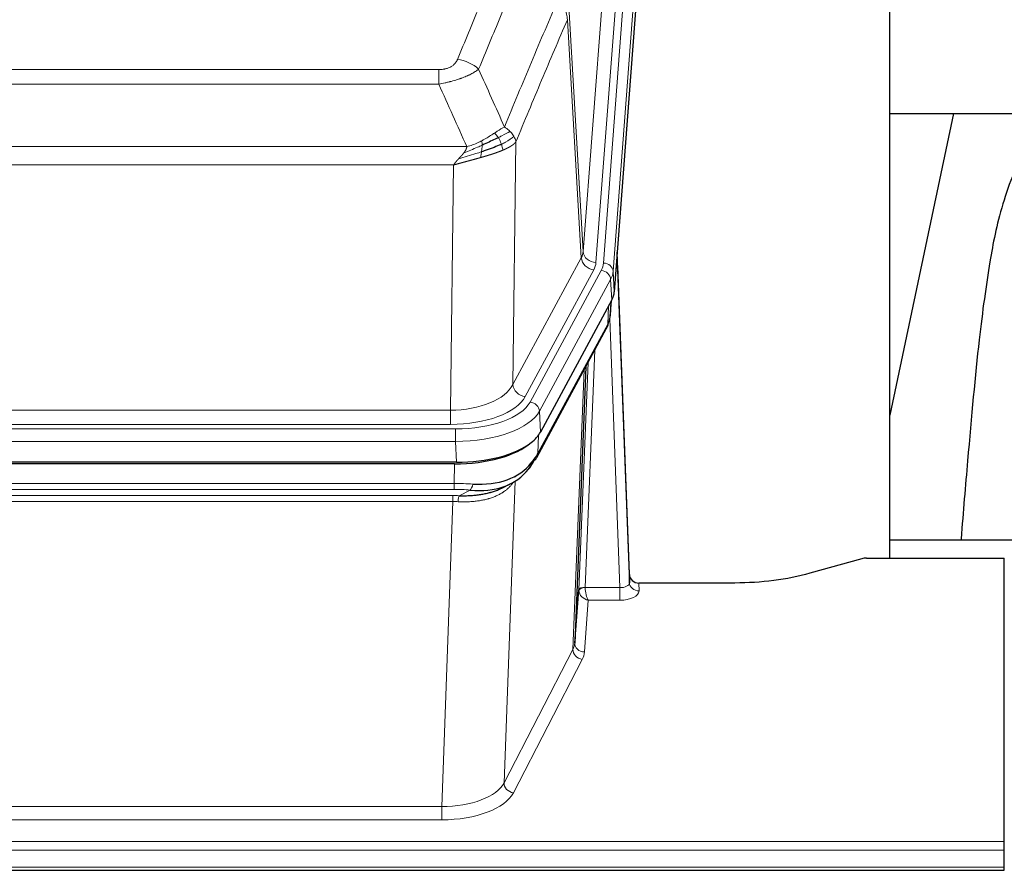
# Model space of a CAD drawing. Header units: inches. Extents: x 0 to 29700, y -16 to 21000.
# Tile 226 of 256: x 25316 to 25623, y 17802 to 18068. Entities that reach past the tile are written whole.
import ezdxf

# ---------------------------------------------------------------- set-up
doc = ezdxf.new("R2010")
doc.units = ezdxf.units.IN
doc.layers.add('1', color=7, linetype='Continuous', true_color=0xffffff)

msp = doc.modelspace()

# ---------------------------------------------------------------- linework, layer by layer
at = {"layer": '1', "color": 110, "linetype": 'Continuous', "lineweight": 13}
for p, q in [((25491.796, 17995.405), (25504.862, 18168.178)), ((25508.854, 18164.751), (25495.788, 17991.978)), ((25498.135, 17991.826), (25511.246, 18165.186)), ((25514.24, 18162.616), (25501.129, 17989.256)), ((25487.419, 18070.081), (25491.796, 17995.405)), ((25491.215, 17993.495), (25486.863, 18067.747)), ((25241.427, 18052.2), (25446.77, 18052.2)), ((25446.77, 18047.637), (25446.77, 18052.2)), ((25446.77, 18047.637), (25241.427, 18047.637)), ((25232.696, 18028.157), (25455.501, 18028.157)), ((25470.821, 18029.603), (25469.863, 17953.952)), ((25451.389, 18022.413), (25236.809, 18022.413)), ((25450.42, 17945.917), (25451.389, 18022.413)), ((25469.863, 17953.952), (25491.215, 17993.495)), ((25473.739, 17950.144), (25495.091, 17989.687)), ((25475.264, 17948.469), (25497.438, 17989.535)), ((25501.129, 17989.256), (25501.503, 17982.883)), ((25500.345, 17986.678), (25478.171, 17945.613)), ((25500.718, 17980.306), (25500.345, 17986.678)), ((25499.449, 17972.801), (25499.667, 17978.359)), ((25500.234, 17975.38), (25500.588, 17980.064)), ((25477.701, 17932.526), (25499.449, 17972.801)), ((25503.215, 17890.557), (25500.084, 17974.409)), ((25495.431, 17964.696), (25492.409, 17890.644)), ((25490.412, 17889.878), (25493.304, 17960.756)), ((25488.597, 17871.25), (25492.065, 17958.461)), ((25237.777, 17945.917), (25450.42, 17945.917)), ((25450.42, 17941.503), (25450.42, 17945.917)), ((25478.171, 17945.613), (25478.464, 17939.091)), ((25450.42, 17941.503), (25237.777, 17941.503)), ((25236.189, 17940.08), (25452.009, 17940.08)), ((25452.009, 17936.174), (25452.009, 17940.08)), ((25477.878, 17938.161), (25477.701, 17932.526)), ((25452.009, 17936.174), (25236.189, 17936.174)), ((25452.302, 17929.653), (25452.009, 17936.174)), ((25451.519, 17923.08), (25451.71, 17929.171)), ((25236.678, 17923.08), (25451.519, 17923.08)), ((25451.519, 17921.215), (25451.519, 17923.08)), ((25470.548, 17923.775), (25467.112, 17829.635)), ((25470.811, 17925.44), (25470.773, 17925.346)), ((25451.519, 17921.215), (25236.678, 17921.215)), ((25453.09, 17919.241), (25456.544, 17920.986)), ((25237.02, 17919.272), (25451.177, 17919.272)), ((25451.177, 17917.407), (25237.02, 17917.407)), ((25447.704, 17822.231), (25451.177, 17917.407)), ((25451.177, 17917.407), (25451.177, 17919.272)), ((25509.196, 17892.004), (25509.206, 17889.556)), ((25492.41, 17890.557), (25503.215, 17890.557)), ((25503.215, 17890.557), (25503.215, 17886.642)), ((25493.373, 17886.642), (25492.179, 17870.494)), ((25503.215, 17886.642), (25493.373, 17886.642)), ((25467.112, 17829.635), (25488.597, 17871.25)), ((25491.506, 17868.187), (25470.021, 17826.572)), ((25240.494, 17822.231), (25447.704, 17822.231)), ((25447.704, 17822.231), (25447.704, 17818.13)), ((25447.704, 17818.13), (25240.494, 17818.13)), ((25066.099, 17811.369), (25623.099, 17811.369)), ((25066.099, 17808.635), (25623.099, 17808.635)), ((25066.099, 17803.387), (25623.099, 17803.387))]:
    msp.add_line(p, q, dxfattribs=at)
at = {"layer": '1', "color": 2, "linetype": 'Continuous', "lineweight": 25}
for p, q in [((25514.621, 18156.337), (25501.503, 17982.883)), ((25587.439, 17899.771), (25587.439, 18088.573)), ((25587.434, 18038.494), (25659.111, 18038.494)), ((25607.282, 18038.491), (25587.439, 17944.335)), ((25506.197, 17894.626), (25502.439, 17995.264)), ((25502.52, 17990.871), (25506.208, 17892.089)), ((25500.718, 17980.306), (25478.464, 17939.091)), ((25500.227, 17975.267), (25500.591, 17980.069)), ((25500.405, 17979.724), (25500.234, 17975.38)), ((25500.227, 17975.267), (25500.234, 17975.38)), ((25477.342, 17931.196), (25499.09, 17971.471)), ((25492.611, 17959.471), (25489.183, 17873.26)), ((25452.302, 17929.653), (25235.895, 17929.653)), ((25451.71, 17929.171), (25236.487, 17929.171)), ((25466.408, 17921.608), (25469.201, 17923.019)), ((25659.437, 17905.344), (25587.44, 17905.344)), ((25578.643, 17899.576), (25562.478, 17895.045)), ((25580.141, 17899.771), (25623.099, 17899.771)), ((25623.099, 17811.369), (25623.099, 17899.771)), ((25506.208, 17892.089), (25506.197, 17894.626)), ((25539.099, 17892.004), (25509.196, 17892.004)), ((25489.183, 17873.26), (25490.412, 17889.878)), ((25623.099, 17808.635), (25623.099, 17811.369)), ((25623.099, 17803.387), (25623.099, 17808.635)), ((25623.099, 17802.372), (25623.099, 17803.387)), ((25066.099, 17802.372), (25623.099, 17802.372))]:
    msp.add_line(p, q, dxfattribs=at)
at = {"layer": '1', "color": 110, "linetype": 'Continuous', "lineweight": 13}
for centre, major_axis, ratio, start_param, end_param in [((25452.617, 18047.198), (9.245, -3.812), 0.7933159, 1.14397, 1.886928), ((25471.77, 17995.916), (-20.038, 0.241), 0.4621297, 2.903225, 3.1123764), ((25495.091, 17993.235), (3.52, -1.9), 0.8606628, 3.6289862, 5.1474227), ((25495.788, 17995.526), (3.989, -0.302), 0.8864705, 3.2608937, 4.7793301), ((25502.52, 17988.718), (-0.214, 6.443), 0.0117452, 5.0526437, 5.774114), ((25471.77, 17992.368), (-24.033, 0.005), 0.4611335, 2.8976848, 3.1068362), ((25474.117, 17992.216), (-24.033, 0.005), 0.4611335, 2.8976848, 3.1068362), ((25498.135, 17989.165), (2.991, -0.226), 0.8864705, 0.119301, 1.6377375), ((25499.521, 17990.78), (2.998, 0.112), 0.4302668, 5.7021495, 6.2671208), ((25497.438, 17986.874), (2.64, -1.425), 0.8606628, 0.4873936, 2.00583), ((25474.117, 17989.555), (27.028, 0.171), 0.4605351, 6.0362132, 6.2453646), ((25495.57, 17973.371), (3.52, -1.9), 0.8606628, 0.0000038, 0.4001271), ((25472.439, 17955.592), (27.538, 20.422), 0.182048, 5.9117306, 5.9437107), ((25450.5, 17956.524), (20.002, 0.126), 0.5302672, 4.7050812, 6.0263936), ((25473.739, 17953.692), (-3.52, 1.9), 0.8606628, 0.4873936, 2.00583), ((25450.5, 17952.976), (24.002, 0.049), 0.477994, 4.708097, 6.0294094), ((25451.957, 17951.177), (-24.02, 0.03), 0.4619935, 1.5735185, 2.8978281), ((25475.264, 17945.808), (2.64, -1.425), 0.8606628, 0.4873936, 2.00583), ((25451.957, 17948.516), (27.018, 0.111), 0.4567867, 4.7124116, 6.0367213), ((25473.823, 17933.096), (3.52, -1.9), 0.8606628, 0.0000038, 0.4001271), ((25450.87, 17915.646), (27.015, 0.091), 0.2751837, 1.3250001, 1.545831), ((25456.544, 17924.822), (-0.368, -3.983), 0.2964475, 0.3019504, 1.0888865), ((25450.87, 17911.811), (23.017, 0.318), 0.4083138, 1.3161001, 1.5369309), ((25450.388, 17909.46), (24.025, 0.387), 0.4081206, 1.4515092, 1.5313568), ((25450.388, 17905.625), (20.023, 0.877), 0.5868265, 1.4258228, 1.5056703), ((25453.09, 17915.406), (0.131, 3.998), 0.1099517, 0.2897867, 1.0584981), ((25503.203, 17892.18), (-3.004, 0.138), 0.5390598, 1.5996723, 3.1704686), ((25509.206, 17892.18), (-3, -0.013), 0.8746179, 0.0299147, 1.5670846), ((25493.409, 17889.751), (-2.996, 0.15), 0.8842156, 0.0089588, 0.1047243), ((25492.409, 17889.783), (1.998, -0.082), 0.4302193, 1.5883537, 3.1255299), ((25492.41, 17889.696), (-1.996, -0.13), 0.4297663, 4.6843512, 6.2157251), ((25493.373, 17889.266), (-2.669, 1.608), 0.8008031, 0.5106166, 2.0203264), ((25493.409, 17890.613), (1.001, 0.011), 0.9036689, 3.0949665, 3.1907321), ((25493.373, 17889.266), (-0.506, 2.997), 0.2740591, 1.0794715, 2.5891813), ((25503.203, 17889.556), (-6.003, 0.008), 0.4854373, 1.5734916, 3.1442879), ((25491.506, 17870.81), (2.666, -1.376), 0.8484453, 3.5215353, 5.1252561), ((25469.18, 17873.515), (20.016, 0.121), 0.4848834, 6.0350943, 6.2444185), ((25492.179, 17873.117), (2.992, -0.221), 0.8740585, 3.1714428, 4.7769181), ((25469.18, 17870.891), (23.014, 0.002), 0.4845187, 6.038018, 6.2473422), ((25447.697, 17831.905), (20.013, 0.104), 0.483363, 4.7101919, 6.0355739), ((25470.021, 17829.196), (2.666, -1.376), 0.8484453, 3.5215353, 5.1252561), ((25447.697, 17829.281), (-23.012, 0.004), 0.4845836, 1.5711584, 2.8965404)]:
    msp.add_ellipse(centre, major_axis=major_axis, ratio=ratio, start_param=start_param, end_param=end_param, dxfattribs=at)
at = {"layer": '1', "color": 2, "linetype": 'Continuous', "lineweight": 25}
for centre, major_axis, ratio, start_param, end_param in [((25474.483, 17983.322), (-27.037, 0.006), 0.4611335, 2.8976848, 3.1068362), ((25473.59, 17984.868), (-26.161, 11.46), 0.4493681, 3.1218709, 3.267222), ((25472.439, 17955.592), (27.174, 22.247), 0.2659535, 6.0029101, 6.0348903), ((25495.736, 17973.692), (3.584, -1.776), 0.8816114, 6.2824956, 6.6531678), ((25452.244, 17942.137), (-27.023, 0.034), 0.4619935, 2.6128783, 2.8978281), ((25451.685, 17941.646), (-27.01, 0.015), 0.4618579, 1.5720062, 2.656), ((25452.244, 17942.137), (-27.023, 0.034), 0.4619935, 1.5735185, 2.6128783), ((25450.87, 17915.646), (27.355, 20.182), 0.1876908, 5.6857719, 5.9066027), ((25451.773, 17944.464), (-25.329, 12.681), 0.6929209, 2.1169098, 3.0007467), ((25453.566, 17912.784), (23.434, 19.972), 0.1471226, 5.6997031, 5.9205339), ((25472.046, 17930.414), (3.195, -2.407), 0.6715965, 6.033487, 6.820423), ((25473.823, 17933.096), (3.52, -1.9), 0.8606628, 5.9153676, 6.2831892), ((25451.773, 17944.464), (-23.359, 16.381), 0.7286412, 2.2260513, 3.1098882), ((25473.945, 17922.924), (-3.388, 2.127), 0.8041825, 6.1083502, 6.2835535), ((25580.144, 17898.314), (-3, 0.002), 0.4856498, 4.7136997, 5.2369038), ((25509.195, 17894.717), (-3, 0.002), 0.9042699, 0.0343167, 1.5714866)]:
    msp.add_ellipse(centre, major_axis=major_axis, ratio=ratio, start_param=start_param, end_param=end_param, dxfattribs=at)
at = {"layer": '1', "color": 110, "linetype": 'Continuous', "lineweight": 13}
for points, knots in [([(25452.617, 18055.354), (25453.751, 18058.116), (25454.886, 18060.866), (25457.159, 18066.343), (25458.296, 18069.071), (25461.711, 18077.219), (25463.993, 18082.606), (25466.278, 18087.946)], [0, 0, 0, 0, 0.25, 0.25, 0.5, 0.5, 1, 1, 1, 1]), ([(25472.875, 18084.86), (25470.586, 18079.523), (25468.302, 18074.142), (25464.883, 18066.001), (25463.744, 18063.276), (25461.469, 18057.803), (25460.332, 18055.055), (25459.197, 18052.297)], [0, 0, 0, 0, 0.5, 0.5, 0.75, 0.75, 1, 1, 1, 1]), ([(25467.264, 18034.249), (25468.662, 18037.664), (25470.061, 18041.061), (25472.864, 18047.823), (25474.267, 18051.187), (25478.48, 18061.226), (25481.296, 18067.85), (25484.118, 18074.406)], [0, 0, 0, 0, 0.25, 0.25, 0.5, 0.5, 1, 1, 1, 1]), ([(25484.118, 18074.406), (25484.527, 18073.923), (25484.899, 18073.412), (25485.558, 18072.348), (25485.843, 18071.796), (25486.315, 18070.664), (25486.501, 18070.085), (25486.764, 18068.918), (25486.842, 18068.331), (25486.863, 18067.747)], [0, 0, 0, 0, 0.25, 0.25, 0.5, 0.5, 0.75, 0.75, 1, 1, 1, 1]), ([(25486.863, 18067.747), (25484.177, 18061.515), (25481.498, 18055.22), (25477.487, 18045.683), (25476.151, 18042.489), (25473.484, 18036.069), (25472.151, 18032.844), (25470.821, 18029.603)], [0, 0, 0, 0, 0.5, 0.5, 0.75, 0.75, 1, 1, 1, 1]), ([(25452.617, 18055.354), (25452.596, 18055.303), (25452.574, 18055.252), (25452.528, 18055.15), (25452.504, 18055.099), (25452.428, 18054.948), (25452.374, 18054.848), (25452.256, 18054.651), (25452.192, 18054.553), (25452.056, 18054.36), (25451.982, 18054.265), (25451.825, 18054.077), (25451.741, 18053.984), (25451.606, 18053.848), (25451.559, 18053.803), (25451.463, 18053.713), (25451.413, 18053.669), (25451.259, 18053.538), (25451.151, 18053.453), (25450.923, 18053.29), (25450.804, 18053.212), (25450.614, 18053.099), (25450.517, 18053.043), (25450.416, 18052.99), (25450.348, 18052.955), (25450.313, 18052.937), (25450.139, 18052.852), (25449.994, 18052.788), (25449.547, 18052.611), (25449.231, 18052.512), (25448.81, 18052.412), (25448.725, 18052.394), (25448.552, 18052.359), (25448.465, 18052.343), (25448.204, 18052.299), (25448.028, 18052.275), (25447.673, 18052.237), (25447.494, 18052.223), (25447.134, 18052.205), (25446.953, 18052.2), (25446.77, 18052.2)], [0, 0, 0, 0, 0.03125, 0.03125, 0.0625, 0.0625, 0.125, 0.125, 0.1875, 0.1875, 0.25, 0.25, 0.3125, 0.3125, 0.34375, 0.34375, 0.375, 0.375, 0.4375, 0.4375, 0.5, 0.5, 0.53125, 0.546875, 0.546875, 0.5625, 0.5625, 0.625, 0.625, 0.75, 0.75, 0.78125, 0.78125, 0.8125, 0.8125, 0.875, 0.875, 0.9375, 0.9375, 1, 1, 1, 1]), ([(25459.197, 18052.297), (25458.899, 18052.064), (25458.573, 18051.833), (25457.86, 18051.375), (25457.474, 18051.149), (25456.845, 18050.812), (25456.573, 18050.673), (25456.288, 18050.534), (25456.173, 18050.479), (25456.115, 18050.452), (25455.939, 18050.369), (25455.821, 18050.314), (25455.218, 18050.043), (25454.709, 18049.832), (25454.037, 18049.577), (25453.901, 18049.526), (25453.694, 18049.451), (25453.624, 18049.426), (25453.484, 18049.376), (25453.414, 18049.351), (25453.062, 18049.228), (25452.775, 18049.132), (25451.899, 18048.851), (25451.294, 18048.673), (25450.591, 18048.484), (25450.512, 18048.463), (25450.355, 18048.422), (25450.275, 18048.401), (25450.037, 18048.34), (25449.878, 18048.3), (25449.398, 18048.183), (25449.076, 18048.108), (25448.101, 18047.891), (25447.44, 18047.758), (25446.77, 18047.637)], [0, 0, 0, 0, 0.125, 0.125, 0.25, 0.25, 0.3125, 0.328125, 0.328125, 0.34375, 0.34375, 0.375, 0.375, 0.5, 0.5, 0.53125, 0.53125, 0.546875, 0.546875, 0.5625, 0.5625, 0.625, 0.625, 0.75, 0.75, 0.765625, 0.765625, 0.78125, 0.78125, 0.8125, 0.8125, 0.875, 0.875, 1, 1, 1, 1]), ([(25467.264, 18034.249), (25466.571, 18033.921), (25465.805, 18033.456), (25464.678, 18032.735), (25464.388, 18032.547), (25464.089, 18032.353)], [0, 0, 0, 0, 0.75, 0.75, 1, 1, 1, 1]), ([(25468.971, 18032.904), (25468.848, 18033.028), (25468.72, 18033.149), (25468.388, 18033.445), (25468.177, 18033.616), (25467.736, 18033.944), (25467.505, 18034.1), (25467.264, 18034.249)], [0, 0, 0, 0, 0.25, 0.25, 0.625, 0.625, 1, 1, 1, 1]), ([(25464.089, 18032.353), (25463.939, 18032.256), (25463.788, 18032.158), (25463.173, 18031.761), (25462.694, 18031.454), (25461.7, 18030.84), (25461.185, 18030.533), (25460.478, 18030.139), (25460.3, 18030.041), (25460.119, 18029.946)], [0, 0, 0, 0, 0.125, 0.125, 0.5, 0.5, 0.875, 0.875, 1, 1, 1, 1]), ([(25465.313, 18030.973), (25465.214, 18031.128), (25465.113, 18031.276), (25464.856, 18031.62), (25464.699, 18031.804), (25464.388, 18032.12), (25464.235, 18032.251), (25464.089, 18032.353)], [0, 0, 0, 0, 0.25, 0.25, 0.625, 0.625, 1, 1, 1, 1]), ([(25468.971, 18032.904), (25468.273, 18032.521), (25467.402, 18032.049), (25466.041, 18031.343), (25465.684, 18031.161), (25465.313, 18030.973)], [0, 0, 0, 0, 0.75, 0.75, 1, 1, 1, 1]), ([(25466.299, 18028.9), (25466.268, 18028.988), (25466.236, 18029.077), (25466.101, 18029.435), (25465.988, 18029.705), (25465.739, 18030.234), (25465.603, 18030.492), (25465.411, 18030.816), (25465.362, 18030.896), (25465.313, 18030.973)], [0, 0, 0, 0, 0.125, 0.125, 0.5, 0.5, 0.875, 0.875, 1, 1, 1, 1]), ([(25470.182, 18031.316), (25469.569, 18030.732), (25468.673, 18030.123), (25467.144, 18029.308), (25466.734, 18029.104), (25466.299, 18028.9)], [0, 0, 0, 0, 0.75, 0.75, 1, 1, 1, 1]), ([(25470.182, 18031.316), (25470.143, 18031.385), (25470.102, 18031.455), (25469.935, 18031.731), (25469.796, 18031.934), (25469.492, 18032.332), (25469.328, 18032.527), (25469.093, 18032.78), (25469.033, 18032.842), (25468.971, 18032.904)], [0, 0, 0, 0, 0.125, 0.125, 0.5, 0.5, 0.875, 0.875, 1, 1, 1, 1]), ([(25470.821, 18029.603), (25470.736, 18030.036), (25470.594, 18030.47), (25470.331, 18031.036), (25470.259, 18031.177), (25470.182, 18031.316)], [0, 0, 0, 0, 0.75, 0.75, 1, 1, 1, 1]), ([(25460.27, 18028.576), (25459.812, 18028.372), (25459.348, 18028.168), (25457.478, 18027.364), (25456.041, 18026.781), (25454.631, 18026.258)], [0, 0, 0, 0, 0.25, 0.25, 1, 1, 1, 1]), ([(25454.631, 18026.258), (25454.639, 18026.269), (25454.655, 18026.29), (25454.678, 18026.322), (25454.702, 18026.354), (25454.725, 18026.386), (25454.747, 18026.418), (25454.769, 18026.449), (25454.791, 18026.481), (25454.813, 18026.512), (25454.834, 18026.543), (25454.855, 18026.574), (25454.876, 18026.605), (25454.896, 18026.636), (25454.916, 18026.667), (25454.936, 18026.698), (25454.955, 18026.729), (25454.974, 18026.759), (25454.993, 18026.79), (25455.011, 18026.82), (25455.029, 18026.85), (25455.047, 18026.88), (25455.064, 18026.91), (25455.081, 18026.94), (25455.098, 18026.97), (25455.114, 18027), (25455.13, 18027.03), (25455.146, 18027.059), (25455.161, 18027.088), (25455.176, 18027.118), (25455.191, 18027.147), (25455.205, 18027.176), (25455.219, 18027.205), (25455.233, 18027.234), (25455.246, 18027.263), (25455.26, 18027.292), (25455.272, 18027.32), (25455.285, 18027.349), (25455.297, 18027.377), (25455.308, 18027.406), (25455.32, 18027.434), (25455.331, 18027.462), (25455.341, 18027.49), (25455.352, 18027.518), (25455.362, 18027.546), (25455.372, 18027.573), (25455.381, 18027.601), (25455.39, 18027.628), (25455.399, 18027.656), (25455.407, 18027.683), (25455.415, 18027.71), (25455.423, 18027.737), (25455.43, 18027.764), (25455.437, 18027.791), (25455.444, 18027.818), (25455.451, 18027.845), (25455.457, 18027.871), (25455.462, 18027.898), (25455.468, 18027.924), (25455.473, 18027.951), (25455.478, 18027.977), (25455.482, 18028.003), (25455.486, 18028.029), (25455.49, 18028.055), (25455.493, 18028.08), (25455.496, 18028.106), (25455.499, 18028.132), (25455.501, 18028.149), (25455.501, 18028.157)], [0, 0, 0, 0, 0.0185022, 0.0368847, 0.0551481, 0.073293, 0.0913199, 0.1092294, 0.1270222, 0.1446988, 0.1622598, 0.1797059, 0.1970378, 0.2142561, 0.2313614, 0.2483544, 0.265236, 0.2820066, 0.2986672, 0.3152184, 0.331661, 0.3479958, 0.3642235, 0.380345, 0.3963611, 0.4122725, 0.4280803, 0.4437851, 0.459388, 0.4748898, 0.4902915, 0.5055939, 0.5207981, 0.535905, 0.5509156, 0.565831, 0.5806521, 0.5953801, 0.6100159, 0.6245607, 0.6390157, 0.6533819, 0.6676604, 0.6818526, 0.6959596, 0.7099825, 0.7239227, 0.7377815, 0.75156, 0.7652597, 0.7788818, 0.7924277, 0.8058989, 0.8192966, 0.8326224, 0.8458776, 0.8590638, 0.8721825, 0.8852351, 0.8982233, 0.9111485, 0.9240124, 0.9368166, 0.9495628, 0.9622525, 0.9748874, 0.9874694, 1, 1, 1, 1]), ([(25460.119, 18029.946), (25459.759, 18029.754), (25459.392, 18029.568), (25457.898, 18028.865), (25456.722, 18028.423), (25455.501, 18028.157)], [0, 0, 0, 0, 0.25, 0.25, 1, 1, 1, 1]), ([(25466.789, 18027.054), (25466.774, 18027.048), (25466.745, 18027.036), (25466.701, 18027.017), (25466.656, 18026.999), (25466.612, 18026.98), (25466.567, 18026.962), (25466.523, 18026.943), (25466.478, 18026.925), (25466.433, 18026.907), (25466.388, 18026.888), (25466.343, 18026.87), (25466.298, 18026.852), (25466.253, 18026.834), (25466.208, 18026.816), (25466.162, 18026.797), (25466.117, 18026.779), (25466.071, 18026.761), (25466.025, 18026.743), (25465.979, 18026.725), (25465.934, 18026.708), (25465.888, 18026.69), (25465.842, 18026.672), (25465.795, 18026.654), (25465.749, 18026.636), (25465.703, 18026.619), (25465.656, 18026.601), (25465.61, 18026.583), (25465.563, 18026.566), (25465.517, 18026.548), (25465.47, 18026.531), (25465.423, 18026.513), (25465.377, 18026.496), (25465.33, 18026.478), (25465.283, 18026.461), (25465.236, 18026.444), (25465.188, 18026.426), (25465.141, 18026.409), (25465.094, 18026.392), (25465.047, 18026.375), (25464.999, 18026.358), (25464.952, 18026.341), (25464.904, 18026.324), (25464.857, 18026.307), (25464.809, 18026.29), (25464.761, 18026.273), (25464.714, 18026.256), (25464.666, 18026.239), (25464.618, 18026.222), (25464.57, 18026.205), (25464.522, 18026.189), (25464.474, 18026.172), (25464.426, 18026.155), (25464.378, 18026.138), (25464.33, 18026.122), (25464.282, 18026.105), (25464.233, 18026.089), (25464.185, 18026.072), (25464.137, 18026.056), (25464.088, 18026.039), (25464.04, 18026.023), (25463.991, 18026.007), (25463.943, 18025.99), (25463.894, 18025.974), (25463.846, 18025.958), (25463.797, 18025.942), (25463.749, 18025.925), (25463.7, 18025.909), (25463.651, 18025.893), (25463.603, 18025.877), (25463.554, 18025.861), (25463.505, 18025.845), (25463.456, 18025.829), (25463.407, 18025.813), (25463.358, 18025.797), (25463.31, 18025.781), (25463.261, 18025.766), (25463.212, 18025.75), (25463.163, 18025.734), (25463.114, 18025.718), (25463.065, 18025.703), (25463.016, 18025.687), (25462.967, 18025.671), (25462.918, 18025.656), (25462.869, 18025.64), (25462.82, 18025.625), (25462.77, 18025.609), (25462.721, 18025.594), (25462.672, 18025.578), (25462.623, 18025.563), (25462.574, 18025.548), (25462.525, 18025.532), (25462.476, 18025.517), (25462.426, 18025.502), (25462.377, 18025.487), (25462.328, 18025.471), (25462.279, 18025.456), (25462.23, 18025.441), (25462.181, 18025.426), (25462.131, 18025.411), (25462.082, 18025.396), (25462.033, 18025.381), (25461.984, 18025.366), (25461.935, 18025.351), (25461.885, 18025.336), (25461.836, 18025.321), (25461.787, 18025.306), (25461.738, 18025.292), (25461.689, 18025.277), (25461.64, 18025.262), (25461.591, 18025.247), (25461.541, 18025.233), (25461.492, 18025.218), (25461.443, 18025.203), (25461.394, 18025.189), (25461.345, 18025.174), (25461.296, 18025.16), (25461.247, 18025.145), (25461.198, 18025.131), (25461.149, 18025.116), (25461.1, 18025.102), (25461.051, 18025.087), (25461.002, 18025.073), (25460.953, 18025.059), (25460.904, 18025.044), (25460.855, 18025.03), (25460.806, 18025.016), (25460.757, 18025.002), (25460.709, 18024.987), (25460.66, 18024.973), (25460.611, 18024.959), (25460.562, 18024.945), (25460.514, 18024.931), (25460.465, 18024.917), (25460.416, 18024.903), (25460.367, 18024.889), (25460.319, 18024.875), (25460.27, 18024.861), (25460.222, 18024.847), (25460.173, 18024.833), (25460.125, 18024.819), (25460.076, 18024.805), (25460.028, 18024.791), (25459.979, 18024.778), (25459.931, 18024.764), (25459.883, 18024.75), (25459.834, 18024.736), (25459.802, 18024.727), (25459.786, 18024.723)], [0, 0, 0, 0, 0.0076941, 0.0153765, 0.0230472, 0.0307061, 0.0383534, 0.045989, 0.0536129, 0.061225, 0.0688255, 0.0764143, 0.0839914, 0.0915567, 0.0991104, 0.1066524, 0.1141827, 0.1217013, 0.1292082, 0.1367034, 0.1441869, 0.1516588, 0.1591189, 0.1665674, 0.1740041, 0.1814292, 0.1888426, 0.1962444, 0.2036344, 0.2110128, 0.2183794, 0.2257344, 0.2330778, 0.2404094, 0.2477294, 0.2550377, 0.2623343, 0.2696193, 0.2768926, 0.2841542, 0.2914041, 0.2986424, 0.305869, 0.313084, 0.3202872, 0.3274789, 0.3346588, 0.3418271, 0.3489838, 0.3561287, 0.3632621, 0.3703837, 0.3774937, 0.3845921, 0.3916788, 0.3987539, 0.4058173, 0.412869, 0.4199092, 0.4269376, 0.4339544, 0.4409596, 0.4479532, 0.454935, 0.4619053, 0.4688639, 0.4758109, 0.4827462, 0.4896699, 0.496582, 0.5034825, 0.5103713, 0.5172485, 0.524114, 0.5309679, 0.5378102, 0.5446409, 0.55146, 0.5582674, 0.5650632, 0.5718474, 0.57862, 0.5853809, 0.5921303, 0.598868, 0.6055941, 0.6123087, 0.6190116, 0.6257029, 0.6323825, 0.6390506, 0.6457071, 0.652352, 0.6589853, 0.665607, 0.672217, 0.6788155, 0.6854024, 0.6919777, 0.6985414, 0.7050935, 0.7116341, 0.718163, 0.7246804, 0.7311862, 0.7376804, 0.744163, 0.750634, 0.7570935, 0.7635413, 0.7699776, 0.7764024, 0.7828155, 0.7892171, 0.7956072, 0.8019856, 0.8083525, 0.8147079, 0.8210516, 0.8273839, 0.8337045, 0.8400136, 0.8463112, 0.8525972, 0.8588716, 0.8651345, 0.8713859, 0.8776257, 0.8838539, 0.8900706, 0.8962758, 0.9024695, 0.9086516, 0.9148221, 0.9209812, 0.9271287, 0.9332646, 0.9393891, 0.945502, 0.9516034, 0.9576933, 0.9637717, 0.9698385, 0.9758938, 0.9819376, 0.9879699, 0.9939907, 1, 1, 1, 1]), ([(25460.101, 18026.516), (25460.113, 18026.603), (25460.125, 18026.691), (25460.169, 18027.044), (25460.198, 18027.312), (25460.242, 18027.838), (25460.257, 18028.095), (25460.267, 18028.419), (25460.269, 18028.499), (25460.27, 18028.576)], [0, 0, 0, 0, 0.125, 0.125, 0.5, 0.5, 0.875, 0.875, 1, 1, 1, 1]), ([(25460.27, 18028.576), (25460.271, 18028.731), (25460.27, 18028.879), (25460.256, 18029.222), (25460.24, 18029.406), (25460.192, 18029.719), (25460.16, 18029.848), (25460.119, 18029.946)], [0, 0, 0, 0, 0.25, 0.25, 0.625, 0.625, 1, 1, 1, 1]), ([(25466.789, 18027.054), (25466.718, 18027.415), (25466.618, 18027.874), (25466.417, 18028.549), (25466.361, 18028.723), (25466.299, 18028.9)], [0, 0, 0, 0, 0.75, 0.75, 1, 1, 1, 1]), ([(25470.821, 18029.603), (25470.815, 18029.596), (25470.803, 18029.581), (25470.785, 18029.56), (25470.767, 18029.538), (25470.748, 18029.517), (25470.73, 18029.496), (25470.711, 18029.475), (25470.692, 18029.454), (25470.673, 18029.433), (25470.653, 18029.412), (25470.634, 18029.391), (25470.614, 18029.37), (25470.595, 18029.35), (25470.575, 18029.329), (25470.555, 18029.309), (25470.534, 18029.288), (25470.514, 18029.268), (25470.493, 18029.248), (25470.473, 18029.228), (25470.452, 18029.208), (25470.431, 18029.188), (25470.41, 18029.168), (25470.389, 18029.148), (25470.367, 18029.128), (25470.346, 18029.109), (25470.324, 18029.089), (25470.303, 18029.07), (25470.281, 18029.051), (25470.259, 18029.031), (25470.237, 18029.012), (25470.214, 18028.993), (25470.192, 18028.974), (25470.17, 18028.955), (25470.147, 18028.936), (25470.124, 18028.918), (25470.102, 18028.899), (25470.079, 18028.88), (25470.056, 18028.862), (25470.033, 18028.844), (25470.01, 18028.825), (25469.987, 18028.807), (25469.963, 18028.789), (25469.94, 18028.771), (25469.916, 18028.753), (25469.893, 18028.735), (25469.869, 18028.717), (25469.846, 18028.699), (25469.822, 18028.682), (25469.798, 18028.664), (25469.774, 18028.647), (25469.75, 18028.629), (25469.726, 18028.612), (25469.702, 18028.595), (25469.678, 18028.578), (25469.653, 18028.561), (25469.629, 18028.544), (25469.605, 18028.527), (25469.58, 18028.51), (25469.556, 18028.493), (25469.531, 18028.477), (25469.507, 18028.46), (25469.482, 18028.444), (25469.458, 18028.427), (25469.433, 18028.411), (25469.408, 18028.395), (25469.383, 18028.379), (25469.359, 18028.363), (25469.334, 18028.347), (25469.309, 18028.331), (25469.284, 18028.315), (25469.259, 18028.299), (25469.234, 18028.284), (25469.209, 18028.268), (25469.184, 18028.253), (25469.159, 18028.237), (25469.134, 18028.222), (25469.109, 18028.207), (25469.084, 18028.191), (25469.059, 18028.176), (25469.034, 18028.161), (25469.009, 18028.146), (25468.984, 18028.132), (25468.959, 18028.117), (25468.934, 18028.102), (25468.909, 18028.088), (25468.884, 18028.073), (25468.859, 18028.059), (25468.833, 18028.044), (25468.808, 18028.03), (25468.783, 18028.016), (25468.758, 18028.002), (25468.733, 18027.988), (25468.708, 18027.974), (25468.683, 18027.96), (25468.658, 18027.946), (25468.633, 18027.932), (25468.608, 18027.918), (25468.583, 18027.905), (25468.559, 18027.891), (25468.534, 18027.878), (25468.509, 18027.865), (25468.484, 18027.851), (25468.459, 18027.838), (25468.434, 18027.825), (25468.41, 18027.812), (25468.385, 18027.799), (25468.36, 18027.786), (25468.336, 18027.773), (25468.311, 18027.761), (25468.287, 18027.748), (25468.262, 18027.735), (25468.238, 18027.723), (25468.213, 18027.71), (25468.189, 18027.698), (25468.165, 18027.686), (25468.14, 18027.673), (25468.116, 18027.661), (25468.092, 18027.649), (25468.068, 18027.637), (25468.044, 18027.625), (25468.02, 18027.614), (25467.996, 18027.602), (25467.972, 18027.59), (25467.948, 18027.578), (25467.925, 18027.567), (25467.901, 18027.555), (25467.877, 18027.544), (25467.854, 18027.533), (25467.83, 18027.521), (25467.807, 18027.51), (25467.784, 18027.499), (25467.76, 18027.488), (25467.737, 18027.477), (25467.714, 18027.466), (25467.691, 18027.455), (25467.668, 18027.445), (25467.645, 18027.434), (25467.623, 18027.423), (25467.6, 18027.413), (25467.577, 18027.402), (25467.555, 18027.392), (25467.532, 18027.381), (25467.51, 18027.371), (25467.488, 18027.361), (25467.465, 18027.351), (25467.443, 18027.341), (25467.421, 18027.331), (25467.399, 18027.321), (25467.377, 18027.311), (25467.356, 18027.301), (25467.334, 18027.291), (25467.312, 18027.282), (25467.291, 18027.272), (25467.27, 18027.263), (25467.248, 18027.253), (25467.227, 18027.244), (25467.206, 18027.235), (25467.185, 18027.225), (25467.164, 18027.216), (25467.144, 18027.207), (25467.123, 18027.198), (25467.102, 18027.189), (25467.082, 18027.18), (25467.062, 18027.171), (25467.041, 18027.163), (25467.021, 18027.154), (25467.001, 18027.145), (25466.981, 18027.137), (25466.962, 18027.128), (25466.942, 18027.12), (25466.922, 18027.111), (25466.903, 18027.103), (25466.884, 18027.095), (25466.865, 18027.087), (25466.845, 18027.078), (25466.827, 18027.07), (25466.808, 18027.062), (25466.795, 18027.057), (25466.789, 18027.054)], [0, 0, 0, 0, 0.0080212, 0.0160154, 0.0239827, 0.0319231, 0.0398365, 0.0477229, 0.0555824, 0.0634149, 0.0712205, 0.0789992, 0.0867509, 0.0944756, 0.1021734, 0.1098443, 0.1174881, 0.1251051, 0.1326951, 0.1402581, 0.1477942, 0.1553034, 0.1627856, 0.1702408, 0.1776691, 0.1850704, 0.1924448, 0.1997923, 0.2071128, 0.2144063, 0.2216729, 0.2289126, 0.2361253, 0.243311, 0.2504698, 0.2576016, 0.2647065, 0.2717845, 0.2788355, 0.2858595, 0.2928566, 0.2998268, 0.30677, 0.3136862, 0.3205755, 0.3274379, 0.3342733, 0.3410817, 0.3478632, 0.3546178, 0.3613454, 0.3680461, 0.3747198, 0.3813665, 0.3879863, 0.3945792, 0.4011451, 0.4076841, 0.4141961, 0.4206811, 0.4271393, 0.4335704, 0.4399746, 0.4463519, 0.4527022, 0.4590256, 0.465322, 0.4715915, 0.477834, 0.4840496, 0.4902382, 0.4963999, 0.5025346, 0.5086424, 0.5147232, 0.5207771, 0.526804, 0.532804, 0.5387771, 0.5447232, 0.5506423, 0.5565345, 0.5623997, 0.568238, 0.5740494, 0.5798338, 0.5855912, 0.5913217, 0.5970253, 0.6027019, 0.6083515, 0.6139742, 0.61957, 0.6251388, 0.6306807, 0.6361956, 0.6416836, 0.6471446, 0.6525787, 0.6579858, 0.663366, 0.6687192, 0.6740455, 0.6793448, 0.6846172, 0.6898627, 0.6950812, 0.7002727, 0.7054373, 0.710575, 0.7156857, 0.7207694, 0.7258262, 0.7308561, 0.735859, 0.740835, 0.745784, 0.7507061, 0.7556012, 0.7604694, 0.7653107, 0.7701249, 0.7749123, 0.7796727, 0.7844061, 0.7891127, 0.7937922, 0.7984448, 0.8030705, 0.8076692, 0.812241, 0.8167858, 0.8213037, 0.8257947, 0.8302587, 0.8346957, 0.8391058, 0.843489, 0.8478452, 0.8521745, 0.8564768, 0.8607522, 0.8650006, 0.8692221, 0.8734166, 0.8775842, 0.8817249, 0.8858386, 0.8899254, 0.8939852, 0.8980181, 0.902024, 0.906003, 0.909955, 0.9138802, 0.9177783, 0.9216495, 0.9254938, 0.9293111, 0.9331015, 0.936865, 0.9406015, 0.944311, 0.9479937, 0.9516493, 0.9552781, 0.9588799, 0.9624547, 0.9660026, 0.9695236, 0.9730176, 0.9764847, 0.9799249, 0.9833381, 0.9867243, 0.9900837, 0.993416, 0.9967215, 1, 1, 1, 1]), ([(25459.786, 18024.723), (25459.765, 18024.717), (25459.721, 18024.704), (25459.656, 18024.686), (25459.591, 18024.668), (25459.526, 18024.649), (25459.461, 18024.631), (25459.396, 18024.613), (25459.331, 18024.594), (25459.266, 18024.576), (25459.201, 18024.558), (25459.135, 18024.539), (25459.07, 18024.521), (25459.005, 18024.503), (25458.94, 18024.485), (25458.875, 18024.467), (25458.81, 18024.449), (25458.744, 18024.43), (25458.679, 18024.412), (25458.614, 18024.394), (25458.549, 18024.376), (25458.483, 18024.358), (25458.418, 18024.34), (25458.353, 18024.322), (25458.288, 18024.304), (25458.222, 18024.286), (25458.157, 18024.268), (25458.092, 18024.25), (25458.027, 18024.232), (25457.961, 18024.214), (25457.896, 18024.196), (25457.831, 18024.179), (25457.766, 18024.161), (25457.701, 18024.143), (25457.635, 18024.125), (25457.57, 18024.107), (25457.505, 18024.089), (25457.44, 18024.072), (25457.375, 18024.054), (25457.31, 18024.036), (25457.245, 18024.018), (25457.18, 18024.001), (25457.115, 18023.983), (25457.05, 18023.965), (25456.984, 18023.948), (25456.919, 18023.93), (25456.855, 18023.912), (25456.79, 18023.895), (25456.725, 18023.877), (25456.66, 18023.859), (25456.595, 18023.842), (25456.53, 18023.824), (25456.465, 18023.807), (25456.4, 18023.789), (25456.336, 18023.772), (25456.271, 18023.754), (25456.206, 18023.736), (25456.142, 18023.719), (25456.077, 18023.701), (25456.012, 18023.684), (25455.948, 18023.667), (25455.883, 18023.649), (25455.819, 18023.632), (25455.754, 18023.614), (25455.69, 18023.597), (25455.626, 18023.579), (25455.561, 18023.562), (25455.497, 18023.545), (25455.433, 18023.527), (25455.369, 18023.51), (25455.305, 18023.493), (25455.24, 18023.475), (25455.176, 18023.458), (25455.112, 18023.441), (25455.049, 18023.423), (25454.985, 18023.406), (25454.921, 18023.389), (25454.857, 18023.371), (25454.793, 18023.354), (25454.73, 18023.337), (25454.666, 18023.32), (25454.602, 18023.302), (25454.539, 18023.285), (25454.475, 18023.268), (25454.412, 18023.251), (25454.349, 18023.233), (25454.285, 18023.216), (25454.222, 18023.199), (25454.159, 18023.182), (25454.096, 18023.165), (25454.033, 18023.147), (25453.97, 18023.13), (25453.907, 18023.113), (25453.844, 18023.096), (25453.781, 18023.079), (25453.718, 18023.062), (25453.656, 18023.044), (25453.593, 18023.027), (25453.53, 18023.01), (25453.468, 18022.993), (25453.406, 18022.976), (25453.343, 18022.959), (25453.281, 18022.942), (25453.219, 18022.925), (25453.157, 18022.908), (25453.095, 18022.89), (25453.033, 18022.873), (25452.971, 18022.856), (25452.909, 18022.839), (25452.847, 18022.822), (25452.785, 18022.805), (25452.724, 18022.788), (25452.662, 18022.771), (25452.601, 18022.754), (25452.539, 18022.737), (25452.478, 18022.72), (25452.417, 18022.703), (25452.356, 18022.686), (25452.295, 18022.669), (25452.234, 18022.652), (25452.173, 18022.634), (25452.112, 18022.617), (25452.051, 18022.6), (25451.99, 18022.583), (25451.93, 18022.566), (25451.869, 18022.549), (25451.809, 18022.532), (25451.749, 18022.515), (25451.688, 18022.498), (25451.628, 18022.481), (25451.568, 18022.464), (25451.508, 18022.447), (25451.448, 18022.43), (25451.409, 18022.419), (25451.389, 18022.413)], [0, 0, 0, 0, 0.0081592, 0.0163092, 0.0244501, 0.0325819, 0.0407045, 0.0488181, 0.0569225, 0.0650178, 0.0731041, 0.0811812, 0.0892493, 0.0973083, 0.1053581, 0.113399, 0.1214307, 0.1294534, 0.137467, 0.1454716, 0.1534671, 0.1614536, 0.169431, 0.1773994, 0.1853588, 0.1933091, 0.2012504, 0.2091827, 0.217106, 0.2250203, 0.2329256, 0.2408219, 0.2487092, 0.2565875, 0.2644568, 0.2723172, 0.2801686, 0.288011, 0.2958444, 0.303669, 0.3114845, 0.3192911, 0.3270888, 0.3348775, 0.3426574, 0.3504282, 0.3581902, 0.3659433, 0.3736874, 0.3814227, 0.389149, 0.3968665, 0.4045751, 0.4122748, 0.4199656, 0.4276476, 0.4353206, 0.4429849, 0.4506403, 0.4582868, 0.4659245, 0.4735534, 0.4811734, 0.4887846, 0.496387, 0.5039805, 0.5115653, 0.5191413, 0.5267084, 0.5342668, 0.5418164, 0.5493572, 0.5568893, 0.5644125, 0.5719271, 0.5794328, 0.5869298, 0.5944181, 0.6018976, 0.6093684, 0.6168305, 0.6242839, 0.6317285, 0.6391644, 0.6465917, 0.6540102, 0.6614201, 0.6688212, 0.6762137, 0.6835975, 0.6909727, 0.6983392, 0.705697, 0.7130462, 0.7203868, 0.7277187, 0.735042, 0.7423567, 0.7496628, 0.7569603, 0.7642491, 0.7715294, 0.7788011, 0.7860642, 0.7933187, 0.8005646, 0.807802, 0.8150309, 0.8222512, 0.8294629, 0.8366661, 0.8438608, 0.851047, 0.8582246, 0.8653938, 0.8725544, 0.8797065, 0.8868502, 0.8939854, 0.9011121, 0.9082303, 0.9153401, 0.9224414, 0.9295343, 0.9366187, 0.9436947, 0.9507623, 0.9578214, 0.9648722, 0.9719145, 0.9789485, 0.985974, 0.9929912, 1, 1, 1, 1]), ([(25451.389, 18022.413), (25451.394, 18022.421), (25451.405, 18022.439), (25451.421, 18022.465), (25451.437, 18022.491), (25451.454, 18022.517), (25451.472, 18022.544), (25451.49, 18022.571), (25451.508, 18022.599), (25451.527, 18022.626), (25451.546, 18022.654), (25451.565, 18022.682), (25451.585, 18022.711), (25451.605, 18022.74), (25451.626, 18022.769), (25451.647, 18022.798), (25451.668, 18022.827), (25451.69, 18022.857), (25451.712, 18022.887), (25451.735, 18022.918), (25451.757, 18022.948), (25451.781, 18022.979), (25451.805, 18023.011), (25451.829, 18023.042), (25451.853, 18023.074), (25451.878, 18023.106), (25451.903, 18023.138), (25451.929, 18023.171), (25451.955, 18023.204), (25451.982, 18023.237), (25452.009, 18023.27), (25452.036, 18023.304), (25452.064, 18023.338), (25452.092, 18023.372), (25452.12, 18023.407), (25452.149, 18023.442), (25452.178, 18023.477), (25452.208, 18023.512), (25452.238, 18023.548), (25452.268, 18023.584), (25452.299, 18023.62), (25452.33, 18023.657), (25452.362, 18023.694), (25452.394, 18023.731), (25452.426, 18023.768), (25452.459, 18023.806), (25452.492, 18023.844), (25452.526, 18023.882), (25452.56, 18023.92), (25452.594, 18023.959), (25452.629, 18023.998), (25452.664, 18024.037), (25452.7, 18024.077), (25452.736, 18024.117), (25452.772, 18024.157), (25452.809, 18024.197), (25452.846, 18024.238), (25452.883, 18024.279), (25452.921, 18024.32), (25452.947, 18024.347), (25452.959, 18024.361)], [0, 0, 0, 0, 0.0121901, 0.0245516, 0.0370849, 0.0497905, 0.0626689, 0.0757204, 0.0889455, 0.1023447, 0.1159182, 0.1296666, 0.14359, 0.1576889, 0.1719636, 0.1864145, 0.2010418, 0.2158458, 0.2308268, 0.2459852, 0.261321, 0.2768347, 0.2925265, 0.3083966, 0.3244452, 0.3406727, 0.357079, 0.3736646, 0.3904296, 0.4073742, 0.4244986, 0.4418029, 0.4592875, 0.4769523, 0.4947976, 0.5128236, 0.5310305, 0.5494183, 0.5679872, 0.5867374, 0.605669, 0.6247822, 0.644077, 0.6635537, 0.6832123, 0.7030529, 0.7230758, 0.7432809, 0.7636685, 0.7842385, 0.8049912, 0.8259267, 0.8470449, 0.8683461, 0.8898303, 0.9114976, 0.9333482, 0.955382, 0.9775993, 1, 1, 1, 1]), ([(25460.101, 18026.516), (25459.523, 18026.325), (25458.935, 18026.137), (25456.561, 18025.395), (25454.732, 18024.865), (25452.959, 18024.361)], [0, 0, 0, 0, 0.25, 0.25, 1, 1, 1, 1]), ([(25452.959, 18024.361), (25452.974, 18024.376), (25453.002, 18024.407), (25453.043, 18024.452), (25453.084, 18024.496), (25453.123, 18024.538), (25453.162, 18024.58), (25453.199, 18024.62), (25453.235, 18024.66), (25453.271, 18024.698), (25453.305, 18024.735), (25453.338, 18024.771), (25453.37, 18024.805), (25453.401, 18024.839), (25453.431, 18024.871), (25453.46, 18024.903), (25453.488, 18024.933), (25453.515, 18024.962), (25453.541, 18024.99), (25453.565, 18025.016), (25453.589, 18025.042), (25453.612, 18025.066), (25453.633, 18025.09), (25453.654, 18025.112), (25453.673, 18025.133), (25453.692, 18025.153), (25453.709, 18025.172), (25453.725, 18025.189), (25453.741, 18025.206), (25453.755, 18025.221), (25453.768, 18025.235), (25453.78, 18025.248), (25453.791, 18025.26), (25453.801, 18025.271), (25453.81, 18025.281), (25453.818, 18025.289), (25453.824, 18025.297), (25453.83, 18025.303), (25453.835, 18025.308), (25453.847, 18025.322), (25453.868, 18025.345), (25453.897, 18025.377), (25453.926, 18025.41), (25453.954, 18025.441), (25453.982, 18025.473), (25454.01, 18025.504), (25454.037, 18025.535), (25454.064, 18025.566), (25454.09, 18025.597), (25454.117, 18025.627), (25454.143, 18025.657), (25454.168, 18025.687), (25454.194, 18025.717), (25454.219, 18025.746), (25454.243, 18025.775), (25454.268, 18025.804), (25454.292, 18025.833), (25454.315, 18025.861), (25454.339, 18025.889), (25454.362, 18025.917), (25454.384, 18025.945), (25454.407, 18025.972), (25454.429, 18026), (25454.45, 18026.027), (25454.472, 18026.053), (25454.493, 18026.08), (25454.513, 18026.106), (25454.534, 18026.132), (25454.554, 18026.158), (25454.574, 18026.183), (25454.593, 18026.209), (25454.612, 18026.234), (25454.624, 18026.25), (25454.631, 18026.258)], [0, 0, 0, 0, 0.0247661, 0.0489206, 0.0724636, 0.0953949, 0.1177147, 0.1394229, 0.1605195, 0.1810045, 0.2008779, 0.2201398, 0.23879, 0.2568287, 0.2742558, 0.2910713, 0.3072753, 0.3228676, 0.3378484, 0.3522176, 0.3659752, 0.3791212, 0.3916556, 0.4035785, 0.4148897, 0.4255894, 0.4356775, 0.445154, 0.454019, 0.4622723, 0.4699141, 0.4769443, 0.4833629, 0.48917, 0.4943654, 0.4989493, 0.5029216, 0.5062824, 0.5090316, 0.5111692, 0.5284651, 0.5456049, 0.5625886, 0.5794163, 0.5960881, 0.612604, 0.6289642, 0.6451687, 0.6612176, 0.6771111, 0.6928491, 0.7084319, 0.7238594, 0.7391318, 0.7542492, 0.7692118, 0.7840195, 0.7986726, 0.8131712, 0.8275153, 0.8417051, 0.8557408, 0.8696224, 0.8833501, 0.8969241, 0.9103445, 0.9236114, 0.936725, 0.9496856, 0.9624932, 0.975148, 0.9876502, 1, 1, 1, 1]), ([(25459.786, 18024.723), (25459.82, 18024.894), (25459.859, 18025.091), (25459.941, 18025.522), (25459.983, 18025.757), (25460.051, 18026.171), (25460.077, 18026.342), (25460.101, 18026.516)], [0, 0, 0, 0, 0.375, 0.375, 0.75, 0.75, 1, 1, 1, 1]), ([(25470.151, 17923.649), (25469.995, 17923.397), (25469.823, 17923.148), (25469.448, 17922.658), (25469.244, 17922.417), (25468.806, 17921.946), (25468.572, 17921.715), (25468.072, 17921.265), (25467.806, 17921.046), (25467.384, 17920.727), (25467.239, 17920.623), (25467.016, 17920.468), (25466.941, 17920.417), (25466.788, 17920.316), (25466.711, 17920.266), (25466.323, 17920.02), (25466, 17919.832), (25465.33, 17919.477), (25464.636, 17919.14), (25463.895, 17918.843), (25463.13, 17918.566), (25462.735, 17918.437), (25462.277, 17918.304), (25462.226, 17918.289), (25462.123, 17918.26), (25462.072, 17918.246), (25461.917, 17918.203), (25461.606, 17918.121), (25461.291, 17918.044), (25460.656, 17917.9), (25460.226, 17917.815), (25459.351, 17917.667), (25458.907, 17917.604), (25458.006, 17917.498), (25457.548, 17917.455), (25456.851, 17917.406), (25456.617, 17917.392), (25456.263, 17917.375), (25456.144, 17917.37), (25455.907, 17917.361), (25455.787, 17917.357), (25455.191, 17917.34), (25454.711, 17917.336), (25453.746, 17917.345), (25453.26, 17917.358), (25452.771, 17917.378)], [0, 0, 0, 0, 0.0625, 0.0625, 0.125, 0.125, 0.1875, 0.1875, 0.25, 0.25, 0.28125, 0.28125, 0.296875, 0.296875, 0.3125, 0.3125, 0.375, 0.375, 0.4375, 0.5, 0.5, 0.5625, 0.5625, 0.5703125, 0.5703125, 0.578125, 0.578125, 0.59375, 0.625, 0.625, 0.6875, 0.6875, 0.75, 0.75, 0.8125, 0.8125, 0.84375, 0.84375, 0.859375, 0.859375, 0.875, 0.875, 0.9375, 0.9375, 1, 1, 1, 1])]:
    msp.add_open_spline(points, degree=3, knots=knots, dxfattribs=at)
for points in [[(25459.197, 18052.297), (25461.901, 18046.286), (25464.59, 18040.27), (25467.264, 18034.249)], [(25455.501, 18028.157), (25452.608, 18034.657), (25449.698, 18041.15), (25446.77, 18047.637)]]:
    msp.add_open_spline(points, degree=3, dxfattribs=at)
at = {"layer": '1', "color": 2, "linetype": 'Continuous', "lineweight": 25}
for points, knots in [([(25636.621, 18038.553), (25634.741, 18036.07), (25628.134, 18026.143), (25621.495, 18008.294), (25618.298, 17991.179), (25614.911, 17967.122), (25612.226, 17936.998), (25610.263, 17914.115), (25609.608, 17905.516), (25609.596, 17905.365)], [0, 0, 0, 0, 0.0518711, 0.2038069, 0.3730498, 0.5881455, 0.851041, 0.9973912, 1, 1, 1, 1]), ([(25465.313, 18030.973), (25465.127, 18030.879), (25464.938, 18030.784), (25464.166, 18030.4), (25463.556, 18030.102), (25462.287, 18029.497), (25461.627, 18029.19), (25460.726, 18028.781), (25460.498, 18028.678), (25460.27, 18028.576)], [0, 0, 0, 0, 0.125, 0.125, 0.5, 0.5, 0.875, 0.875, 1, 1, 1, 1]), ([(25466.299, 18028.9), (25466.081, 18028.798), (25465.858, 18028.696), (25464.94, 18028.29), (25464.198, 18027.987), (25462.633, 18027.389), (25461.81, 18027.094), (25460.676, 18026.707), (25460.39, 18026.611), (25460.101, 18026.516)], [0, 0, 0, 0, 0.125, 0.125, 0.5, 0.5, 0.875, 0.875, 1, 1, 1, 1]), ([(25453.09, 17919.241), (25453.608, 17919.232), (25454.124, 17919.23), (25455.149, 17919.242), (25455.659, 17919.257), (25456.293, 17919.287), (25456.42, 17919.293), (25456.673, 17919.307), (25456.799, 17919.315), (25457.176, 17919.34), (25457.425, 17919.359), (25458.167, 17919.423), (25458.654, 17919.476), (25459.613, 17919.6), (25460.085, 17919.673), (25461.013, 17919.839), (25461.47, 17919.932), (25462.144, 17920.089), (25462.366, 17920.144), (25462.697, 17920.231), (25462.807, 17920.261), (25462.971, 17920.306), (25463.025, 17920.322), (25463.134, 17920.353), (25463.621, 17920.494), (25464.089, 17920.647), (25464.894, 17920.938), (25465.593, 17921.217), (25466.247, 17921.526), (25466.528, 17921.668)], [0, 0, 0, 0, 0.1020877, 0.1020877, 0.2041754, 0.2041754, 0.2296973, 0.2296973, 0.2552192, 0.2552192, 0.3062631, 0.3062631, 0.4083508, 0.4083508, 0.5104385, 0.5104385, 0.6125262, 0.6125262, 0.66357, 0.66357, 0.6890919, 0.6890919, 0.7018529, 0.7018529, 0.7146139, 0.8167015, 0.8167015, 0.9187892, 1, 1, 1, 1]), ([(25562.478, 17895.045), (25558.945, 17894.055), (25555.143, 17893.29), (25547.26, 17892.265), (25543.18, 17892.004), (25539.099, 17892.004)], [0, 0, 0, 0, 0.5, 0.5, 1, 1, 1, 1])]:
    msp.add_open_spline(points, degree=3, knots=knots, dxfattribs=at)
msp.add_open_spline([(25499.09, 17971.471), (25499.21, 17971.694), (25499.32, 17971.916)], degree=2, dxfattribs=at)

doc.saveas('drawing.dxf')
